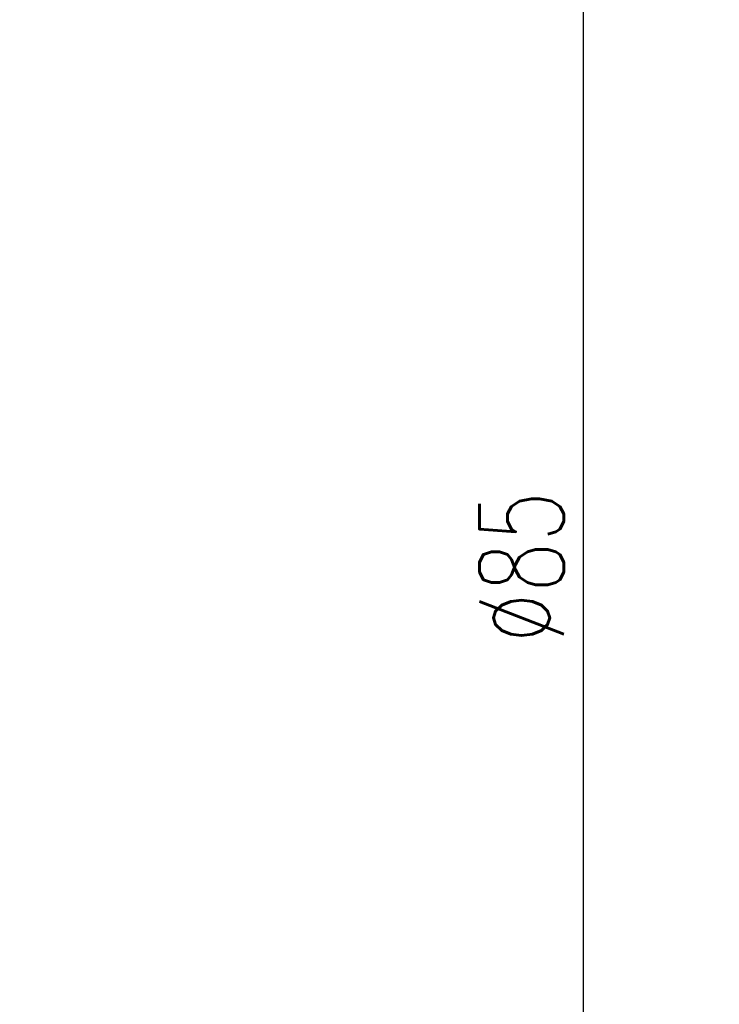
# Model space of a CAD drawing. Header units: inches. Extents: x 6 to 250, y 54 to 179.
# Tile 3 of 47: x 134 to 163, y 95 to 136. Entities that reach past the tile are written whole.
import ezdxf

# ---------------------------------------------------------------- set-up
doc = ezdxf.new("R2010")
doc.units = ezdxf.units.IN
doc.header["$LTSCALE"] = 0.2
doc.layers.add('DIM', color=4, linetype='Continuous')
doc.styles.add('DIM-7', font='SIMPLEX.shx', dxfattribs={"width": 0.7, "bigfont": 'chineset.shx'})
doc.dimstyles.new('CNS', dxfattribs={"dimtxt": 3.5, "dimasz": 2.5, "dimexe": 1, "dimexo": 1.5, "dimgap": 0.09, "dimtad": 0, "dimdsep": 46, "dimtxsty": 'DIM-7', "dimcen": 0.09, "dimclrd": 1, "dimclre": 1, "dimclrt": 4, "dimadec": 0, "dimazin": 0, "dimtfac": 1, "dimtix": 1, "dimtmove": 2, "dimatfit": 3, "dimfxl": 1, "dimtvp": 0.971429, "dimtolj": 1, "dimarcsym": 0})

# ---------------------------------------------------------------- blocks, each defined once
blk = doc.blocks.new('*D4')
at = {"layer": 'DEFPOINTS', "color": 0, "transparency": 16777216}
for p in [(57.121, 131.728), (117.362, 94.152)]:
    blk.add_point(p, dxfattribs=at)
at = {"layer": 'DIM', "color": 4, "lineweight": -2, "transparency": 16777216}
for p, q in [((55, 133.051), (52.879, 134.375)), ((57.121, 131.728), (117.362, 94.152)), ((119.483, 92.829), (135.409, 82.895))]:
    blk.add_line(p, q, dxfattribs=at)
at = {"layer": 'DIM', "color": 4, "transparency": 16777216}
for points in [[(55.22, 133.405), (54.779, 132.698), (57.121, 131.728)], [(119.704, 93.182), (119.263, 92.475), (117.362, 94.152)]]:
    blk.add_solid(points, dxfattribs=at)
at = {"layer": 'DIM', "color": 4, "transparency": 16777216, "insert": (133.902, 86.84), "char_height": 3.5, "attachment_point": 5, "rotation": 328.0455, "style": 'DIM-7'}
blk.add_mtext('\\A1;∅71', dxfattribs=at)
blk = doc.blocks.new('*D5')
at = {"layer": 'DEFPOINTS', "color": 0, "transparency": 16777216}
for p in [(169.444, 155.44), (157.198, 70.44), (169.444, 70.44)]:
    blk.add_point(p, dxfattribs=at)
at = {"layer": 'DIM', "color": 4, "lineweight": -2, "transparency": 16777216}
for p, q in [((167.944, 155.44), (156.198, 155.44)), ((157.198, 152.94), (157.198, 72.94)), ((167.944, 70.44), (156.198, 70.44))]:
    blk.add_line(p, q, dxfattribs=at)
at = {"layer": 'DIM', "color": 4, "transparency": 16777216}
for points in [[(156.782, 152.94), (157.615, 152.94), (157.198, 155.44)], [(156.782, 72.94), (157.615, 72.94), (157.198, 70.44)]]:
    blk.add_solid(points, dxfattribs=at)
at = {"layer": 'DIM', "color": 4, "transparency": 16777216, "insert": (154.648, 112.94), "char_height": 3.5, "attachment_point": 5, "rotation": 90, "style": 'DIM-7'}
blk.add_mtext('\\A1;%%c85', dxfattribs=at)

msp = doc.modelspace()

# ---------------------------------------------------------------- dimensions: what is measured, and where the dimension line sits
at = {"layer": 'DIM', "color": 0}
dim = msp.add_linear_dim(base=(157.198, 70.44), p1=(169.444, 155.44), p2=(169.444, 70.44), angle=90, text='%%c<>', dimstyle='CNS', override={"dimgap": 0.8, "dimtad": 1, "dimclrd": 4, "dimclre": 4, "dimadec": 2, "dimazin": 2, "dimtm": 1e-09, "dimtfac": 0.6, "dimtmove": 1, "dimatfit": 0}, dxfattribs=at)
dim.commit()
dim.dimension.update_dxf_attribs({"geometry": '*D5', "text_midpoint": (154.648, 112.94)})
dim = msp.add_diameter_dim_2p(p1=(57.121, 131.728), p2=(117.362, 94.152), dimstyle='CNS', override={"dimgap": 0.8, "dimtad": 1, "dimclrd": 4, "dimclre": 4, "dimadec": 2, "dimazin": 2, "dimtm": 1e-09, "dimtfac": 0.6, "dimtmove": 0, "dimatfit": 0}, dxfattribs=at)
dim.commit()
dim.dimension.update_dxf_attribs({"geometry": '*D4', "text_midpoint": (132.553, 84.676), "dimtype": 163})

doc.saveas('drawing.dxf')
